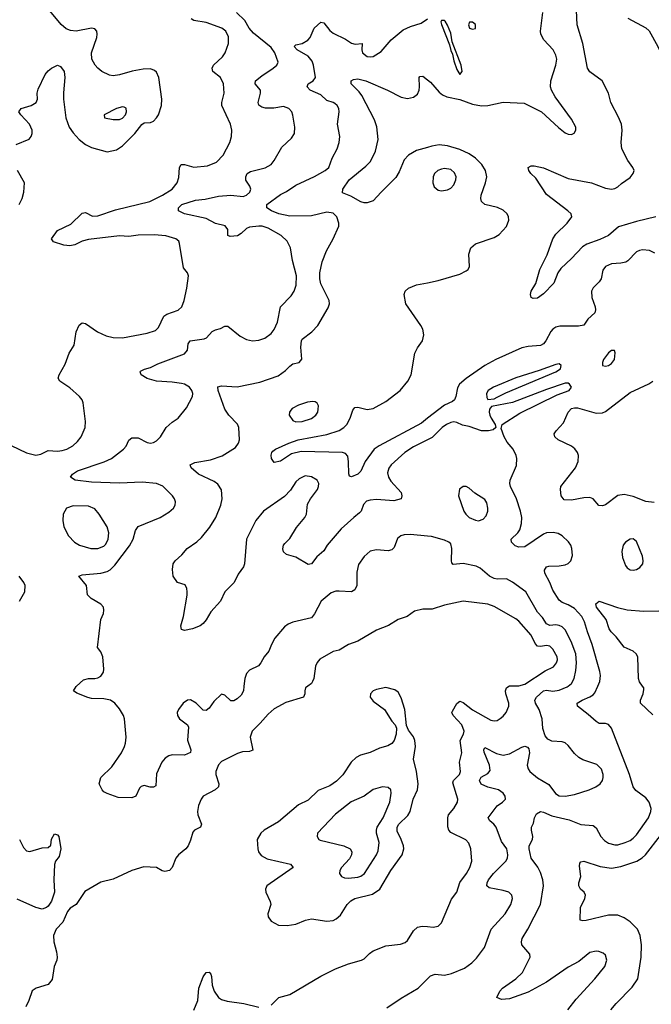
# Model space of a CAD drawing. Header units: inches. Extents: x 1550315 to 1685896, y 510706 to 640504.
# Tile 12 of 256: x 1567365 to 1571446, y 527946 to 534304. Entities that reach past the tile are written whole.
import ezdxf

# ---------------------------------------------------------------- set-up
doc = ezdxf.new("R2010")
doc.units = ezdxf.units.IN
doc.header["$MEASUREMENT"] = 0
for name, color, linetype in [('B5562', 7, 'Continuous'), ('B5563', 7, 'Continuous'), ('B5572', 7, 'Continuous'), ('B5573', 7, 'Continuous')]:
    doc.layers.add(name, color=color, linetype=linetype)

msp = doc.modelspace()

# ---------------------------------------------------------------- linework, layer by layer
at = {"layer": 'B5562', "color": 5}
for points, elevation in [([(1569226, 530000), (1569213, 529990), (1569207, 529970), (1569208.7, 529950), (1569199.3, 529930), (1569085.8, 529894.2), (1569010, 529854.2), (1568970, 529818.7), (1568919.7, 529760.3), (1568867.7, 529710), (1568854.6, 529670), (1568872.3, 529587.7), (1568850, 529578.7), (1568804.9, 529575.1), (1568773.6, 529566.4), (1568670, 529514.7), (1568650, 529492), (1568633.4, 529450), (1568631.7, 529430), (1568652.9, 529370), (1568650.4, 529350), (1568628.4, 529331.6), (1568550.4, 529290), (1568537, 529270), (1568520.3, 529230), (1568514, 529190), (1568516.9, 529170), (1568539.6, 529110), (1568533, 529090), (1568494.9, 529070), (1568483.4, 529056.6), (1568470, 529005.2), (1568453.7, 528970), (1568438.4, 528950), (1568390.4, 528910), (1568374.6, 528890), (1568351.1, 528830), (1568333.6, 528810), (1568302.9, 528802.9), (1568286.8, 528806.8), (1568249.7, 528829.7), (1568166.9, 528833.1), (1568090, 528810.6), (1567970, 528753.7), (1567890, 528734), (1567785.9, 528674.1), (1567730, 528591.2), (1567692.5, 528567.5), (1567674.2, 528545.8), (1567644.8, 528475.2), (1567600.3, 528430), (1567583.1, 528390), (1567586, 528350), (1567603.7, 528283.7), (1567607.6, 528250), (1567604.6, 528230), (1567589, 528190), (1567575.1, 528104.9), (1567550, 528073.6), (1567472, 528050), (1567446.8, 528033.2), (1567424.9, 527970), (1567404.9, 527930)], 580), ([(1568814.2, 530000), (1568811, 529970), (1568797, 529943), (1568770, 529918), (1568750, 529906), (1568730, 529905.6), (1568690, 529942.7), (1568670, 529949.3), (1568619.3, 529900.7), (1568590, 529857.2), (1568570, 529842.7), (1568550, 529846), (1568506, 529890), (1568470, 529911.6), (1568450, 529909.5), (1568422, 529890), (1568390.7, 529850), (1568382.8, 529830), (1568384, 529810), (1568398.8, 529790), (1568450.4, 529750.4), (1568455.9, 529735.9), (1568448.9, 529651.1), (1568471.3, 529590), (1568468.8, 529571.2), (1568430, 529554.2), (1568350, 529556.9), (1568329.1, 529550.9), (1568304.5, 529535.5), (1568283.1, 529510), (1568250, 529434), (1568244, 529356), (1568230, 529347), (1568207.7, 529347.7), (1568170, 529358), (1568150, 529353.2), (1568139.3, 529340.7), (1568114.8, 529290), (1568090, 529279.5), (1568000.9, 529280.9), (1567930, 529308), (1567910, 529318), (1567898, 529330), (1567879, 529370), (1567889.3, 529410), (1567961.1, 529478.9), (1568023.5, 529570), (1568043, 529610), (1568050, 529632), (1568052.6, 529670), (1568042.4, 529790), (1568035.6, 529810), (1568010, 529854.5), (1567979.5, 529890), (1567952.7, 529910), (1567910, 529919.3), (1567830, 529920.9), (1567805.9, 529925.9), (1567734.5, 529954.5), (1567712.7, 529970), (1567730, 529997.3), (1567732.9, 530000)], 560), ([(1567364.9, 529010), (1567390, 528957.3), (1567410, 528936.4), (1567430, 528932.2), (1567510, 528956.4), (1567550, 528958.8), (1567566, 528974), (1567570, 529012), (1567590, 529046), (1567610, 529041), (1567617.3, 529030), (1567630.4, 528949.6), (1567620.7, 528899.3), (1567596, 528870), (1567590.5, 528849.5), (1567585.5, 528750), (1567590.1, 528670), (1567570, 528611), (1567550, 528580.3), (1567538, 528570), (1567510, 528560.6), (1567469.4, 528570), (1567350, 528624.5)], 560), ([(1568990, 527940.8), (1569038.7, 527990), (1569111.1, 528008.9), (1569310, 528127.4), (1569406.3, 528173.7), (1569490, 528207.4), (1569573.2, 528230), (1569590, 528239.3), (1569625.2, 528274.8), (1569650, 528290.4), (1569730, 528322.4), (1569826, 528334), (1569855.3, 528344.7), (1569870, 528358.8), (1569910, 528419.3), (1569936.6, 528443.4), (1569966, 528450), (1570000, 528447.1)], 580), ([(1568491.5, 527908.5), (1568515.7, 527970), (1568523.2, 528050), (1568550, 528123.7), (1568570, 528151.5), (1568590, 528152.3), (1568599.8, 528139.8), (1568605.6, 528125.6), (1568609.5, 528070), (1568622, 528030), (1568649.4, 527990), (1568670, 527975.8), (1568705.4, 527965.4), (1568814, 527950), (1568910, 527926.2)], 580), ([(1569737.5, 527922.5), (1569830, 527984.9), (1569940.9, 528050), (1570000, 528110.3)], 560)]:
    msp.add_lwpolyline(points, dxfattribs=dict(at, elevation=elevation))
for points, elevation in [([(1569730, 529991.1), (1569670, 529978.3), (1569650, 529969.5), (1569632.7, 529950), (1569630.4, 529930), (1569650, 529902.4), (1569723, 529850), (1569770, 529774), (1569790.7, 529750), (1569799.1, 529730), (1569798, 529690), (1569784.4, 529650), (1569770.5, 529630), (1569744.8, 529615.2), (1569690, 529600.7), (1569630, 529572.1), (1569566.4, 529553.6), (1569539.8, 529540.2), (1569507.9, 529510), (1569452.4, 529427.6), (1569412.9, 529387.1), (1569370, 529357.2), (1569294.2, 529325.8), (1569230, 529263.1), (1569165.9, 529234.1), (1569036.6, 529123.4), (1568944.6, 529070), (1568923.6, 529050), (1568899.5, 529010), (1568903.1, 528950), (1568908.9, 528930), (1568926.1, 528906.1), (1568965.2, 528885.2), (1569114.8, 528850), (1569132.7, 528830), (1568962, 528710), (1568954, 528690), (1568955.5, 528670), (1568984.2, 528610), (1568988.7, 528590), (1568968.9, 528530), (1568970.4, 528510), (1568990, 528482), (1569037, 528457), (1569093.6, 528453.6), (1569150, 528463.2), (1569211.5, 528488.5), (1569250, 528496.8), (1569350, 528482.1), (1569390, 528487.7), (1569410, 528497.6), (1569438.4, 528521.6), (1569480.6, 528590), (1569505.8, 528614.2), (1569531.2, 528628.8), (1569643.9, 528656.1), (1569691.6, 528688.4), (1569764.1, 528810), (1569837.4, 528910), (1569846.9, 528950), (1569844.3, 528970), (1569830.4, 529010), (1569803.3, 529063.3), (1569803.6, 529090), (1569815.2, 529110), (1569874.2, 529165.8), (1569887.3, 529190), (1569907.8, 529270), (1569935.3, 529330), (1569940.2, 529370), (1569929.4, 529449.4), (1569910.7, 529529.3), (1569923.5, 529610), (1569917.7, 529650), (1569910, 529672.3), (1569876.9, 529716.9), (1569865.6, 529745.6), (1569854.7, 529850), (1569830, 529925.2), (1569810, 529960.9), (1569790, 529976.2)], 620), ([(1569709.6, 529349.6), (1569650, 529332.4), (1569590.2, 529289.8), (1569507, 529252.9), (1569406.2, 529173.8), (1569290.6, 529050), (1569287.7, 529030), (1569297.3, 529010), (1569305.7, 529005.7), (1569458.8, 528970), (1569500.4, 528950), (1569510.3, 528930), (1569508.9, 528910), (1569495.4, 528884.6), (1569444.6, 528830), (1569433.7, 528810), (1569432.4, 528790), (1569445.5, 528770), (1569463.4, 528763.4), (1569490, 528760.8), (1569550, 528766), (1569570, 528773.2), (1569593.5, 528790), (1569670.9, 528910), (1569682.4, 528937.6), (1569688.7, 528990), (1569669.9, 529049.9), (1569669.8, 529070), (1569675.7, 529090), (1569714.4, 529150), (1569756.8, 529250), (1569766.3, 529310), (1569762.9, 529330), (1569746.2, 529346.2)], 640)]:
    msp.add_lwpolyline(points, close=True, dxfattribs=dict(at, elevation=elevation))
at = {"layer": 'B5563', "color": 5}
for points, elevation in [([(1567310, 531554.2), (1567410, 531506.3), (1567470, 531491.7), (1567502.1, 531497.9), (1567550, 531522.2), (1567610, 531518.3), (1567638.8, 531521.2), (1567670, 531530.9), (1567708.7, 531551.3), (1567739.6, 531580.4), (1567761.5, 531610), (1567788.5, 531670), (1567791.1, 531710), (1567776.4, 531830), (1567768.2, 531850), (1567751.2, 531870), (1567690, 531926.6), (1567623.7, 531970), (1567614, 531990), (1567619.7, 532010), (1567659.8, 532080.2), (1567686, 532150), (1567718.2, 532201.8), (1567730.7, 532289.3), (1567750, 532330.4), (1567770, 532345.7), (1567790, 532343.2), (1567869.1, 532289.1), (1567923.4, 532263.3), (1567970, 532250.9), (1568030.6, 532249.4), (1568190, 532279.7), (1568242.6, 532297.4), (1568262.7, 532317.3), (1568296.8, 532390), (1568316.9, 532403.1), (1568390, 532427.9), (1568412.2, 532450), (1568428.7, 532490), (1568445.1, 532570), (1568455.1, 532650), (1568449.2, 532670), (1568422.7, 532702.7), (1568398.9, 532858.9), (1568393.1, 532873.1), (1568375.1, 532890), (1568310, 532907.7), (1568234.1, 532914.1), (1568130, 532913.2), (1568070, 532903.4), (1568010, 532907.6), (1567810, 532885.4), (1567770, 532873.1), (1567721.3, 532850), (1567690, 532843), (1567650, 532847), (1567582.7, 532870), (1567571.6, 532890), (1567610, 532942.4), (1567695.7, 532984.3), (1567770, 533055.5), (1567790, 533058), (1567836, 533036), (1567870, 533036.4), (1567984.1, 533075.9), (1568206, 533130), (1568287.1, 533170), (1568349.7, 533210), (1568383.8, 533250), (1568394.6, 533285.4), (1568397.4, 533350), (1568409.6, 533370), (1568430, 533369.3), (1568490, 533351), (1568579.3, 533360.7), (1568636, 533384), (1568679.8, 533430), (1568723.1, 533510), (1568733.1, 533550), (1568736.1, 533590), (1568726.6, 533630), (1568671.7, 533750), (1568671.6, 533770), (1568686.6, 533830), (1568682.9, 533890), (1568662.7, 533930), (1568613.3, 533970), (1568608.6, 533990), (1568616.9, 534010), (1568674.7, 534065.3), (1568691.9, 534090), (1568714.2, 534150), (1568713.4, 534193.4), (1568697.7, 534230), (1568671.6, 534250), (1568570, 534285.2), (1568490, 534299.7), (1568473.6, 534310)], 580), ([(1567341.7, 533498.3), (1567427.2, 533532.8), (1567440.4, 533550), (1567446.6, 533570), (1567445.8, 533590), (1567427.8, 533630), (1567372.2, 533690), (1567359.7, 533710), (1567374, 533730), (1567438.4, 533750), (1567471.1, 533770), (1567480.4, 533790), (1567478, 533830), (1567484.2, 533855.8), (1567530, 533950.6), (1567550, 533974.9), (1567570, 533990.4), (1567610.4, 534010.4), (1567630, 534002.8), (1567652.7, 533970), (1567657.6, 533930), (1567647.7, 533832.3), (1567648.8, 533790), (1567663.7, 533670), (1567685.1, 533610), (1567710, 533573), (1567750, 533530.2), (1567790, 533498.6), (1567830, 533479.1), (1567930, 533451.3), (1567990, 533462.6), (1568030, 533490.2), (1568110, 533570.1), (1568153.5, 533626.5), (1568170, 533637.1), (1568210, 533640.9), (1568230, 533649.5), (1568250.3, 533669.7), (1568262.6, 533690), (1568282, 533750), (1568283.6, 533790), (1568264.8, 533930), (1568250, 533965.1), (1568236.8, 533976.8), (1568210, 533986), (1568164.1, 533984.1), (1568091.8, 533971.8), (1568010, 533948.3), (1567970, 533942.2), (1567946.1, 533946.1), (1567896.2, 533970), (1567869.6, 533990), (1567852, 534010), (1567832.3, 534050), (1567829.5, 534090), (1567862.9, 534190), (1567865.1, 534210), (1567863.7, 534230), (1567850, 534246), (1567829.5, 534249.5), (1567730, 534231), (1567694.3, 534234.3), (1567664.8, 534244.8), (1567632.5, 534272.5), (1567560.6, 534360.6)], 620), ([(1567732.9, 530000), (1567778, 530042), (1567809.3, 530050.7), (1567850, 530048.9), (1567870, 530053.4), (1567890, 530065.7), (1567906, 530090), (1567909.7, 530110), (1567902.9, 530190), (1567890, 530222), (1567869, 530250), (1567889.6, 530430), (1567906, 530470), (1567909.3, 530490), (1567906, 530510), (1567889.2, 530530), (1567826.8, 530566.8), (1567804.5, 530590), (1567796.3, 530650), (1567747, 530710), (1567770, 530718.9), (1567890.2, 530730.2), (1567930, 530740.2), (1567950, 530751.3), (1567979.5, 530780.5), (1568074.2, 530905.8), (1568098.2, 530950), (1568114.3, 531005.7), (1568129.8, 531030.2), (1568273.2, 531090), (1568330, 531123.1), (1568358.4, 531150), (1568369.5, 531170), (1568372, 531190), (1568366.6, 531210), (1568352.3, 531230), (1568301.3, 531281.3), (1568290, 531291.2), (1568249, 531310), (1568157.1, 531317.1), (1568010, 531310.5), (1567830, 531318.1), (1567724, 531330), (1567692.7, 531350), (1567706.6, 531370), (1567738, 531390), (1567912, 531448), (1567958.9, 531470), (1568036.3, 531530), (1568052.6, 531550), (1568070, 531587.7), (1568090, 531604.9), (1568130, 531604.6), (1568190, 531572.7), (1568210, 531568.5), (1568230, 531572.7), (1568250, 531583.8), (1568275.1, 531610), (1568312.3, 531670), (1568350, 531704.9), (1568389.6, 531730.4), (1568443.3, 531796.7), (1568481.1, 531870), (1568483.1, 531890), (1568477.2, 531910), (1568463.5, 531930), (1568430, 531949.8), (1568410, 531954.3), (1568350, 531963.7), (1568250, 531969.2), (1568190, 531987.3), (1568149.3, 532010), (1568142.7, 532030), (1568146.3, 532033.7), (1568172.5, 532047.5), (1568210, 532057.3), (1568257.6, 532082.4), (1568430, 532147.1), (1568448.5, 532170), (1568453.7, 532210), (1568467.3, 532230), (1568557.3, 532242.7), (1568571.3, 532250), (1568610, 532290.3), (1568630, 532301.1), (1568662.7, 532310), (1568690, 532326), (1568710, 532324.4), (1568790, 532259.5), (1568830, 532238), (1568870.3, 532230.3), (1568910, 532234.9), (1568950, 532247), (1568990, 532278.4), (1569010, 532303.8), (1569030.8, 532350), (1569050.7, 532449.3), (1569119.9, 532520.1), (1569137.8, 532550), (1569151.6, 532590), (1569154.4, 532650), (1569127.8, 532750), (1569114, 532830), (1569093.3, 532873.3), (1569055.6, 532910), (1568970, 532957.7), (1568932.7, 532970), (1568910, 532971.7), (1568850, 532964.1), (1568830, 532956.1), (1568796.4, 532923.6), (1568771.9, 532908.1), (1568724.2, 532904.2), (1568709.6, 532910), (1568711, 532950), (1568692.3, 532972.3), (1568630, 532987.3), (1568570, 533020.7), (1568430, 533049.8), (1568391.8, 533070), (1568391.5, 533090), (1568413.6, 533110), (1568500.3, 533139.7), (1568564.6, 533144.6), (1568650, 533164.7), (1568730.2, 533170.2), (1568810, 533163.2), (1568830, 533170.4), (1568851.3, 533190), (1568858.7, 533210), (1568851.8, 533230), (1568827.1, 533267.1), (1568825.8, 533290), (1568834.7, 533310), (1568856.2, 533323.8), (1568952.2, 533347.8), (1568990, 533368.8), (1569010, 533394.4), (1569059.5, 533480.5), (1569121, 533539), (1569140.9, 533570), (1569142.9, 533610), (1569130, 533688), (1569123.7, 533710), (1569105.2, 533730), (1569070, 533743.6), (1569006.9, 533733.1), (1568953.4, 533733.4), (1568930, 533739.7), (1568911.3, 533751.3), (1568907.1, 533770), (1568922.2, 533830), (1568921.3, 533850), (1568886.6, 533890), (1568889.6, 533910), (1568930, 533942.2), (1569003.7, 533990), (1569026, 534010), (1569034.5, 534030), (1569014.2, 534090), (1568990, 534123.5), (1568876.5, 534216.5), (1568847.4, 534250), (1568819, 534299), (1568766.2, 534350)], 560), ([(1570000, 531591.5), (1569910, 531545.5), (1569854.6, 531510), (1569764.7, 531430), (1569750, 531407), (1569742.7, 531377.3), (1569748.7, 531350), (1569763.3, 531323.3), (1569830.6, 531250), (1569834, 531230), (1569831, 531210), (1569782.4, 531197.6), (1569670, 531206), (1569630, 531202.2), (1569606, 531194), (1569586.8, 531173.2), (1569571.6, 531130), (1569561.5, 531118.5), (1569523.6, 531090), (1569443.5, 531016.5), (1569351.8, 530910), (1569330, 530875.1), (1569285.4, 530834.6), (1569250.4, 530790), (1569230, 530786.3), (1569150, 530833), (1569088.7, 530850), (1569070, 530868.7), (1569066, 530886), (1569069.6, 530910), (1569077.7, 530922.3), (1569110, 530953), (1569154.3, 531025.7), (1569207.3, 531090), (1569217.6, 531110), (1569224.9, 531175.1), (1569244.5, 531210), (1569289.5, 531270), (1569296.9, 531290), (1569297.6, 531310), (1569286.6, 531330), (1569250, 531353), (1569210, 531357.4), (1569170, 531339.7), (1569150, 531319.6), (1569114.8, 531265.2), (1569075.6, 531224.4), (1568940.3, 531130), (1568891.3, 531070), (1568831.5, 530950), (1568818.8, 530790), (1568810.8, 530770), (1568776.8, 530723.2), (1568751, 530670), (1568690.6, 530610), (1568663.8, 530550), (1568599.9, 530480.1), (1568570, 530429), (1568550, 530404), (1568531.3, 530390), (1568482, 530370), (1568430, 530359), (1568410, 530366), (1568407.3, 530390), (1568423, 530450), (1568447, 530587), (1568447, 530610), (1568444.5, 530630), (1568433.6, 530653.6), (1568384, 530670), (1568357.2, 530710), (1568353.2, 530753.2), (1568358, 530790), (1568369.5, 530810), (1568412.2, 530847.8), (1568447.6, 530890), (1568510, 530933), (1568539.8, 530960.2), (1568594.1, 531025.9), (1568632.5, 531090), (1568665.4, 531170), (1568674.5, 531210), (1568668.3, 531268.3), (1568644.8, 531304.8), (1568622.4, 531322.4), (1568520.5, 531370), (1568474, 531410), (1568466, 531430), (1568496.4, 531443.6), (1568598.2, 531461.8), (1568673.1, 531486.9), (1568758.8, 531541.2), (1568779.9, 531570), (1568785.6, 531590), (1568782.2, 531670), (1568771.8, 531691.8), (1568717.5, 531750), (1568691.6, 531790), (1568648.4, 531910), (1568645.8, 531934.2), (1568670, 531940.3), (1568770, 531932.6), (1568916.6, 531963.4), (1569035.6, 532004.4), (1569082.4, 532037.6), (1569110, 532066.8), (1569130, 532080.7), (1569170, 532091.3), (1569189.1, 532110.9), (1569181, 532190), (1569185.1, 532230), (1569190, 532240.5), (1569252, 532288), (1569290.8, 532329.2), (1569357.7, 532442.3), (1569367.8, 532470), (1569364, 532490), (1569310, 532598.4), (1569303.6, 532630), (1569304.7, 532670), (1569320.4, 532739.6), (1569347.8, 532812.2), (1569390, 532888.7), (1569427.6, 532970), (1569427.6, 532990), (1569415.1, 533030), (1569390, 533054.2), (1569350, 533061.3), (1569250, 533038.2), (1569110, 533034.5), (1569040.7, 533050), (1568991.8, 533070), (1568961.6, 533090), (1568962, 533110), (1569050, 533174.2), (1569090, 533195), (1569150, 533236.3), (1569270, 533291.8), (1569338.4, 533330), (1569363.6, 533350), (1569385.1, 533410), (1569416.9, 533470), (1569428.5, 533511.5), (1569432.8, 533550), (1569419.7, 533630), (1569429.6, 533710), (1569427.8, 533730), (1569417.4, 533750), (1569402, 533762), (1569389.8, 533769.8), (1569350, 533781.4), (1569310, 533818.6), (1569243.1, 533850), (1569222, 533870), (1569228.3, 533890), (1569262.4, 533910), (1569275.8, 533930), (1569264.5, 534010), (1569255.3, 534035.3), (1569230, 534067.5), (1569157.2, 534110), (1569138.9, 534130), (1569150, 534141.1), (1569190, 534150.1), (1569228.1, 534171.9), (1569241.2, 534190), (1569268.6, 534250), (1569310, 534288.5), (1569330, 534284.4), (1569370, 534234.6), (1569390, 534218), (1569470, 534178), (1569510, 534151.6), (1569533.9, 534146.1), (1569578, 534150), (1569576, 534110), (1569581.1, 534090), (1569610, 534066.5), (1569630, 534063.6), (1569650, 534067.4), (1569701.2, 534098.8), (1569765.7, 534174.3), (1569842.3, 534237.7), (1569890, 534260.9), (1569959.1, 534280.9), (1570000, 534309.2)], 540), ([(1570000, 533479.5), (1569930, 533458.8), (1569876.9, 533430), (1569850, 533398.2), (1569818.1, 533321.9), (1569795.9, 533284.1), (1569700.3, 533190), (1569650, 533134), (1569610, 533120.7), (1569590, 533122), (1569570, 533127.3), (1569505.3, 533165.3), (1569450, 533186.6), (1569453.6, 533210), (1569494.3, 533270), (1569601.9, 533358.1), (1569631.3, 533388.7), (1569664.1, 533455.9), (1569681.5, 533530), (1569672.2, 533612.2), (1569657.7, 533657.7), (1569575.4, 533815.4), (1569558.7, 533838.7), (1569506.3, 533890), (1569507.6, 533910), (1569522, 533918), (1569550, 533922.7), (1569602.4, 533910), (1569740.9, 533850), (1569830, 533803.6), (1569870, 533795.6), (1569910, 533803.6), (1569935.9, 533824.1), (1569946.2, 533850), (1569948.6, 533870), (1569946.6, 533930), (1569950, 533937.3), (1569970, 533939.5), (1570000, 533916.1)], 520), ([(1567362.7, 533110), (1567380.4, 533150), (1567391.3, 533191.3), (1567396.3, 533250), (1567352.1, 533330)], 620), ([(1570000, 531730.2), (1569960.5, 531699.5), (1569687.7, 531552.3), (1569655, 531530), (1569597.1, 531450), (1569570, 531389.5), (1569550, 531368.6), (1569510, 531352.3), (1569497.2, 531357.2), (1569491.8, 531371.8), (1569490.7, 531449.3), (1569485.1, 531485.1), (1569470, 531503.1), (1569450, 531509.1), (1569185, 531515), (1569120.5, 531499.5), (1569050, 531452.7), (1569010, 531444), (1568992.7, 531470), (1568990, 531492), (1568993.6, 531510), (1569001.8, 531518.2), (1569018, 531530), (1569104.2, 531570), (1569165.1, 531590), (1569350, 531626.3), (1569430, 531651.4), (1569460.3, 531670), (1569479, 531690), (1569501.4, 531730), (1569517.2, 531782.8), (1569530, 531799.5), (1569550, 531801.5), (1569610, 531787.7), (1569650, 531794.3), (1569730, 531839.1), (1569822.7, 531910), (1569873.1, 531970), (1569895.8, 532010), (1569918.9, 532150), (1569935.3, 532184.7), (1569967.6, 532230), (1569976.8, 532270), (1569970, 532306.6), (1569958.2, 532330), (1569861.3, 532470), (1569849.2, 532530), (1569856, 532550), (1569877.2, 532570), (1569928.5, 532591.6), (1570000, 532605.7)], 520), ([(1570000, 530969.2), (1569890, 530979.3), (1569850, 530978), (1569828.5, 530971.5), (1569806.7, 530953.3), (1569784.9, 530895.1), (1569770, 530879.5), (1569746.4, 530873.6), (1569670, 530880.5), (1569630, 530872), (1569590, 530838.4), (1569553.5, 530786.5), (1569543.8, 530736.2), (1569543.5, 530650), (1569530, 530621.3), (1569510, 530608.5), (1569430, 530614.6), (1569407.2, 530612.8), (1569377, 530603), (1569314, 530550), (1569270, 530467), (1569250, 530441.6), (1569130, 530413.5), (1569099.2, 530400.8), (1569075.7, 530384.3), (1569013.8, 530310), (1568991.5, 530270), (1568974.5, 530225.5), (1568946, 530190), (1568924, 530150), (1568908.4, 530131.6), (1568850, 530103), (1568830, 530082.9), (1568819.3, 530050), (1568814.2, 530000)], 560), ([(1567363, 530550), (1567398, 530610), (1567400.5, 530650), (1567391.6, 530670), (1567361.6, 530710)], 580), ([(1570000, 530498.1), (1569970, 530498), (1569916, 530484), (1569869, 530451), (1569810, 530429.7), (1569748.5, 530391.5), (1569670, 530362.7), (1569550.6, 530290), (1569490, 530268.5), (1569430, 530232.2), (1569390, 530223.9), (1569305.1, 530174.9), (1569286.3, 530153.7), (1569276, 530130), (1569265.7, 530050), (1569258, 530030), (1569250, 530018.4), (1569226, 530000)], 580)]:
    msp.add_lwpolyline(points, dxfattribs=dict(at, elevation=elevation))
for points, elevation in [([(1568030, 533740.9), (1567991.3, 533730), (1567912, 533690), (1567914, 533670), (1567970, 533659.1), (1568010, 533660.5), (1568030, 533668.2), (1568049.3, 533690), (1568055.6, 533710), (1568053.8, 533733.8), (1568039.5, 533739.5)], 640), ([(1569258.3, 531838.3), (1569225.3, 531834.7), (1569165.7, 531814.3), (1569126.9, 531793.1), (1569117.5, 531782.5), (1569108.5, 531770), (1569107.2, 531750), (1569130, 531715.5), (1569150, 531708), (1569190, 531709.2), (1569250, 531727.9), (1569279.6, 531750), (1569291.2, 531770), (1569294.7, 531790), (1569295.1, 531810), (1569287.6, 531827.6), (1569275.3, 531835.3)], 540), ([(1567710, 531165.1), (1567667.3, 531150), (1567645.5, 531110), (1567643, 531070), (1567650.5, 531030), (1567680.4, 530970), (1567720.4, 530930), (1567750.7, 530910), (1567826, 530890), (1567870, 530888.6), (1567910, 530904.2), (1567922.4, 530917.6), (1567936.2, 530950), (1567940.7, 530990), (1567930, 531029.4), (1567879.6, 531110), (1567850, 531145.1), (1567810, 531162)], 580)]:
    msp.add_lwpolyline(points, close=True, dxfattribs=dict(at, elevation=elevation))
at = {"layer": 'B5572', "color": 5}
for points, elevation in [([(1570000, 528447.1), (1570035.9, 528444.1), (1570070, 528450.7), (1570090, 528470.8), (1570154.9, 528625.1), (1570189.9, 528670.1), (1570210, 528732.7), (1570252.1, 528790), (1570273.1, 528830), (1570286.2, 528870), (1570280.5, 528950), (1570267, 528987), (1570246.9, 529006.9), (1570150, 529055.1), (1570137.4, 529070), (1570131.7, 529091.7), (1570131.3, 529150), (1570136.2, 529170), (1570170.6, 529210), (1570193.3, 529250), (1570195.2, 529270), (1570164.9, 529375.1), (1570169, 529391), (1570207.2, 529430), (1570212.9, 529450), (1570206.2, 529510), (1570222.2, 529570), (1570212.2, 529650), (1570232.8, 529690), (1570236.8, 529710), (1570222.3, 529750), (1570166.6, 529810), (1570157.2, 529830), (1570160.8, 529839.2), (1570190, 529888.2), (1570210, 529902.3), (1570230, 529893.7), (1570290, 529847.5), (1570410, 529781.3), (1570430, 529775.8), (1570450, 529779.5), (1570470, 529790.3), (1570490, 529806.7), (1570508.2, 529830), (1570526.2, 529870), (1570525.6, 529890), (1570505.6, 529950), (1570504.7, 529970), (1570510.8, 529990), (1570525.6, 530000)], 580), ([(1570000, 528110.3), (1570019.3, 528130), (1570050, 528139.5), (1570110, 528132.8), (1570156.3, 528143.7), (1570240, 528180), (1570287.1, 528212.9), (1570317.3, 528242.7), (1570367.8, 528312.2), (1570412.5, 528430), (1570502, 528530), (1570538.7, 528590), (1570549.7, 528630), (1570545.1, 528650), (1570525.2, 528670), (1570490, 528681.3), (1570398.3, 528698.3), (1570384.7, 528710), (1570386.4, 528730), (1570395.3, 528750), (1570427.2, 528790), (1570507.2, 528870), (1570517.6, 528890), (1570520.3, 528910), (1570511.8, 528950), (1570477.8, 528997.8), (1570443.9, 529090), (1570429, 529109), (1570402.3, 529130), (1570392.1, 529150), (1570450, 529227.7), (1570484.7, 529250), (1570503.5, 529270), (1570501.7, 529290), (1570488.2, 529310), (1570458.4, 529330), (1570390, 529347.9), (1570347.6, 529367.6), (1570336.4, 529390), (1570346.8, 529413.2), (1570390, 529435.2), (1570404.6, 529455.4), (1570401.8, 529490), (1570366.9, 529573.1), (1570364.2, 529590), (1570370, 529604.9), (1570445.5, 529565.5), (1570490, 529554.2), (1570530, 529562.3), (1570610, 529606), (1570630, 529612), (1570646.9, 529606.9), (1570655.6, 529595.6), (1570660.3, 529570), (1570645.2, 529490), (1570650, 529465.5), (1570661.3, 529450), (1570710, 529408.9), (1570784.5, 529364.5), (1570827.2, 529307.2), (1570851.5, 529291.6), (1570890, 529290.2), (1570950, 529299.7), (1571044.5, 529330), (1571087.6, 529350), (1571115.8, 529370), (1571130.9, 529390), (1571136.1, 529410), (1571135.8, 529430), (1571124.2, 529464.2), (1571095.2, 529495.2), (1571004.6, 529524.6), (1570978.7, 529538.7), (1570950, 529566), (1570910, 529617.6), (1570890, 529633.6), (1570870, 529639.6), (1570804.4, 529644.4), (1570777.4, 529657.4), (1570759.7, 529679.7), (1570746, 529726), (1570740.3, 529790), (1570721, 529850), (1570698.6, 529890), (1570694.2, 529910), (1570703.7, 529930), (1570750, 529970.8), (1570770, 529974.1), (1570810, 529967.9), (1570850, 529974.3), (1570903.5, 529996.5), (1570908.2, 530000)], 560), ([(1570908, 527910), (1570960.5, 527979.5), (1571081.3, 528110), (1571146.6, 528190), (1571158, 528230), (1571150, 528262), (1571135.3, 528275.3), (1571107.5, 528287.5), (1571090, 528289.6), (1571050, 528279.6), (1570978.2, 528221.8), (1570910, 528186.4), (1570770, 528089), (1570650, 528023.2), (1570530, 527980.4), (1570477.5, 527977.5), (1570449.2, 527990), (1570467.8, 528030), (1570484.2, 528050), (1570570, 528110.3), (1570614.8, 528150), (1570664.5, 528250), (1570660.9, 528270), (1570610, 528329.3), (1570606.6, 528350), (1570611.5, 528370), (1570647.8, 528430), (1570729.8, 528590), (1570749.3, 528710), (1570745.2, 528750), (1570730, 528796.3), (1570712.3, 528832.3), (1570670, 528889.5), (1570656.4, 528950), (1570657.7, 528970), (1570679.7, 529010), (1570681.1, 529030), (1570671.2, 529070), (1570673, 529090), (1570685.5, 529114.5), (1570692.6, 529150), (1570704.2, 529175.8), (1570729.9, 529190.1), (1570750, 529186.7), (1570803.1, 529163.1), (1570916.3, 529136.3), (1570990, 529107.2), (1571070, 529100.5), (1571090, 529084.9), (1571120.9, 529030), (1571144.1, 529004.1), (1571170, 528985.5), (1571210, 528975), (1571230, 528976.3), (1571278.4, 528990), (1571310, 529004.3), (1571330, 529019.2), (1571350, 529040.8), (1571427.2, 529150), (1571444, 529190), (1571445.4, 529210), (1571432.3, 529250), (1571410, 529278.7), (1571345.7, 529325.7), (1571329.1, 529349.1), (1571306, 529430), (1571189.2, 529730), (1571170, 529752.7), (1571150, 529758), (1571110, 529759.6), (1571090, 529771.3), (1571038.2, 529818.2), (1570969.6, 529870), (1570967.6, 529890), (1570999.6, 529910), (1571050, 529930.2), (1571070, 529943.2), (1571082, 529958), (1571100.1, 530000)], 540), ([(1571455.3, 529815.3), (1571377, 529890), (1571375.6, 529910), (1571393.6, 529950), (1571398, 529978), (1571397, 529990), (1571390.1, 530000)], 520), ([(1571185.2, 527910), (1571218.4, 527950), (1571323.3, 528056.7), (1571358.5, 528110), (1571380.5, 528250), (1571383.2, 528330), (1571375.4, 528390), (1571357.2, 528430), (1571310, 528478), (1571270, 528503.1), (1571230, 528520.3), (1571170, 528520.8), (1571026.1, 528486.1), (1571004.4, 528484.4), (1570987.6, 528490), (1570988.4, 528570), (1571015.8, 528630), (1571020.7, 528650), (1571012, 528670), (1570989.5, 528690), (1570977, 528710), (1570977, 528730), (1570991.5, 528770), (1570982.3, 528837.7), (1570983.8, 528856.2), (1570990, 528866.8), (1571010, 528870.3), (1571116.1, 528836.1), (1571190, 528825), (1571250, 528835.2), (1571352.8, 528870), (1571387.7, 528892.3), (1571408.3, 528911.7), (1571504.7, 529035.3)], 520)]:
    msp.add_lwpolyline(points, dxfattribs=dict(at, elevation=elevation))
at = {"layer": 'B5573', "color": 5}
for points, elevation in [([(1571475.3, 533030), (1571350, 532999.8), (1571234.6, 532965.4), (1571168.7, 532910), (1571114.6, 532885.4), (1571030, 532855.5), (1571002, 532838), (1570930, 532761.7), (1570861.6, 532698.4), (1570841.9, 532670), (1570817, 532603), (1570750, 532534), (1570710, 532505.6), (1570682.9, 532502.9), (1570669.6, 532509.6), (1570665.1, 532530), (1570669.6, 532550), (1570700.4, 532599.6), (1570727.1, 532690), (1570774.5, 532785.5), (1570810.9, 532890), (1570830, 532919.5), (1570903, 532990), (1570932.5, 533030), (1570927.8, 533050), (1570906.8, 533070), (1570770, 533176.1), (1570699.7, 533279.7), (1570668.2, 533310), (1570655.1, 533330), (1570649.7, 533350.3), (1570670, 533360.3), (1570690, 533359.6), (1570750, 533346.5), (1570910, 533278.1), (1571060.7, 533250), (1571150, 533216.3), (1571190, 533208.8), (1571210, 533212.9), (1571230, 533224.7), (1571252.8, 533247.2), (1571310, 533284.6), (1571329.8, 533310), (1571335.5, 533330), (1571328, 533350), (1571294.4, 533394.4), (1571255.6, 533470), (1571251.2, 533510), (1571257.5, 533590), (1571252.9, 533630), (1571235.3, 533675.4), (1571185.5, 533770), (1571169.9, 533830.1), (1571129.1, 533909.1), (1571050, 533966.8), (1571033.6, 533990), (1571003.9, 534150), (1570967.4, 534270), (1570961.1, 534410)], 480), ([(1570000, 533916.1), (1570020.3, 533900.3), (1570075, 533835), (1570098.2, 533818.2), (1570126, 533806), (1570210, 533788.9), (1570290, 533758.7), (1570350, 533747.3), (1570390, 533750.2), (1570490, 533772.5), (1570625.5, 533765.5), (1570737.6, 533710), (1570847.3, 533607.3), (1570890, 533573.7), (1570910, 533563.9), (1570930, 533562.8), (1570947.9, 533572.1), (1570959.1, 533590), (1570958, 533610), (1570930, 533661.6), (1570825.2, 533805.2), (1570801.1, 533850), (1570795.6, 533870), (1570796.5, 533910), (1570829.9, 534010), (1570835.3, 534050), (1570830, 534074.7), (1570811.3, 534110), (1570753, 534173), (1570732.5, 534210), (1570729.9, 534230.1), (1570745.9, 534350)], 520), ([(1571294.3, 534314.2), (1571411.6, 534251.6), (1571431.9, 534231.9), (1571488, 534130), (1571520.5, 534060.5), (1571555.5, 534010), (1571579.9, 533959.9), (1571590, 533947.7), (1571690, 533894), (1571710, 533875.8), (1571725.5, 533850), (1571744, 533790), (1571770, 533730.7), (1571850, 533654), (1571870, 533670.7), (1571910, 533744.9), (1571917.4, 533790), (1571971.9, 533990), (1571994.3, 534090), (1571995.2, 534150), (1571980.3, 534330)], 480), ([(1570000, 532605.7), (1570070, 532619.6), (1570210, 532661.7), (1570250, 532681.3), (1570262, 532690), (1570272.3, 532710), (1570267, 532790), (1570280.7, 532830), (1570310, 532856), (1570430, 532898.3), (1570462.6, 532917.4), (1570510.8, 532969.2), (1570525.1, 533010), (1570524.2, 533030), (1570514.7, 533050), (1570490, 533074.3), (1570451.7, 533091.7), (1570370.9, 533110.9), (1570349.8, 533129.8), (1570345.3, 533150), (1570348, 533170), (1570375.8, 533250), (1570382.6, 533290), (1570374.3, 533330), (1570351.8, 533370), (1570309.9, 533409.9), (1570270, 533437.1), (1570210, 533464.8), (1570129.9, 533489.9), (1570075.3, 533495.3), (1570027.6, 533487.6), (1570000, 533479.5)], 520), ([(1571470, 532797.4), (1571434.1, 532814.1), (1571390, 532818.3), (1571370, 532814.6), (1571350, 532805), (1571294, 532746), (1571281.5, 532738.5), (1571250, 532731.1), (1571190, 532727.5), (1571149.6, 532710.4), (1571132.4, 532687.6), (1571122.9, 532630), (1571109.5, 532610.5), (1571070, 532572.6), (1571060.2, 532550), (1571062, 532510), (1571083.7, 532450), (1571086.4, 532430), (1571081.1, 532410), (1571036.9, 532370), (1571010, 532332.2), (1570974.9, 532325.1), (1570855.5, 532324.5), (1570830, 532317.6), (1570810, 532305.4), (1570796.5, 532290), (1570765.6, 532230), (1570750, 532209.8), (1570730, 532200.6), (1570650, 532194.4), (1570610, 532184.9), (1570442.6, 532110), (1570370.3, 532070), (1570250, 531987), (1570206.9, 531950), (1570193.7, 531926.3), (1570183.5, 531870), (1570174.5, 531850), (1570161.9, 531838.1), (1570110, 531815.5), (1570000, 531730.2)], 520), ([(1571100.1, 530000), (1571113, 530030), (1571118.2, 530070), (1571114.6, 530094.6), (1571064.1, 530270), (1571033.3, 530350), (1571015, 530415), (1570998.4, 530450), (1570950, 530501.8), (1570910, 530526), (1570870, 530539.8), (1570850, 530555.8), (1570810, 530619.5), (1570789.8, 530670), (1570758.5, 530730), (1570755.6, 530750), (1570769.7, 530770.3), (1570784.4, 530775.6), (1570850, 530777.1), (1570890, 530784.4), (1570910, 530793), (1570927, 530810), (1570937.1, 530842.9), (1570933, 530890), (1570925.6, 530910), (1570912.2, 530932.2), (1570870.9, 530970.9), (1570845.5, 530985.5), (1570811.6, 530991.6), (1570770, 530989.8), (1570750, 530982.3), (1570630, 530900.9), (1570590, 530897.8), (1570567.1, 530907.1), (1570542.6, 530930), (1570541.3, 530950), (1570583.5, 530990), (1570596.8, 531010), (1570607.4, 531050), (1570609.8, 531090), (1570601.4, 531130), (1570574.8, 531210), (1570535.8, 531290), (1570531.2, 531310), (1570534.3, 531330), (1570574.6, 531425.4), (1570577.4, 531470), (1570572.8, 531490), (1570552.8, 531530), (1570515.3, 531575.3), (1570495.6, 531610), (1570476.4, 531663.6), (1570482, 531690), (1570597.2, 531762.8), (1570839, 531881), (1570915.4, 531910), (1570929.7, 531930), (1570918.7, 531950), (1570910, 531956.4), (1570890, 531956.8), (1570770, 531916.8), (1570550, 531831.5), (1570414.4, 531805.6), (1570401, 531790), (1570398.8, 531770), (1570402.8, 531750), (1570410.7, 531730), (1570438, 531690), (1570442, 531670), (1570423.5, 531656.5), (1570394, 531650), (1570350, 531648.3), (1570270, 531678), (1570226, 531686), (1570190, 531703.5), (1570170, 531707.1), (1570150, 531702.4), (1570122.6, 531690), (1570096, 531670), (1570030, 531606.8), (1570000, 531591.5)], 540), ([(1571465.6, 531185.6), (1571410, 531193.5), (1571330, 531224.4), (1571270, 531238), (1571230, 531231.6), (1571150, 531171.1), (1571130, 531164.4), (1571107.9, 531167.9), (1571070, 531209.6), (1571050, 531217.7), (1571010, 531217.2), (1570930, 531201.8), (1570884.1, 531204.1), (1570864.7, 531230), (1570858.7, 531270), (1570862.4, 531290), (1570956, 531410), (1570974.8, 531450), (1570975.8, 531490), (1570968.7, 531510), (1570952.7, 531532.7), (1570929.9, 531549.9), (1570844.7, 531590), (1570823.5, 531610), (1570819.7, 531630), (1570831.1, 531650), (1570878.5, 531701.5), (1570910, 531770.4), (1570930, 531792.6), (1570950, 531798.2), (1570970, 531796.9), (1571090, 531763.6), (1571130, 531766), (1571150, 531774.3), (1571310, 531896.2), (1571430, 531952.9), (1571455.6, 531970)], 520), ([(1570908.2, 530000), (1570930, 530016.3), (1570948.6, 530050), (1570959, 530101), (1570962.2, 530150), (1570958.1, 530210), (1570929.1, 530289.1), (1570890, 530363.8), (1570870, 530382.3), (1570850, 530392.2), (1570830, 530395.4), (1570790, 530391.4), (1570770, 530403.1), (1570742.8, 530442.9), (1570710, 530478), (1570635.4, 530610), (1570550, 530671.5), (1570510, 530693.6), (1570450, 530690.9), (1570430, 530694.5), (1570401.6, 530710), (1570341.1, 530761.1), (1570315.1, 530775), (1570230, 530792.4), (1570166.7, 530786.7), (1570157, 530797), (1570155.1, 530810), (1570158, 530890), (1570150, 530919), (1570139, 530930), (1570110, 530943.7), (1570026.8, 530966.8), (1570000, 530969.2)], 560), ([(1570525.6, 530000), (1570530, 530003), (1570590, 530002.9), (1570630, 530013.5), (1570761.5, 530098.5), (1570814.4, 530125.6), (1570834.6, 530150), (1570840.8, 530170), (1570838.2, 530190), (1570810, 530238.9), (1570790, 530258), (1570770, 530263.8), (1570730, 530256.8), (1570710, 530259.3), (1570695.6, 530275.6), (1570669.8, 530330), (1570590, 530419.8), (1570570, 530435), (1570430, 530513.6), (1570389.2, 530529.2), (1570231.3, 530548.7), (1570110, 530522.2), (1570030, 530498.3), (1570000, 530498.1)], 580), ([(1571390.1, 530000), (1571370, 530029.2), (1571363.5, 530050), (1571359.7, 530190), (1571349.5, 530210), (1571330, 530225.6), (1571270, 530251.5), (1571219, 530319), (1571186.9, 530350), (1571174.8, 530370), (1571155.3, 530430), (1571091.3, 530510), (1571088.3, 530531.7), (1571110, 530548.2), (1571227.5, 530507.5), (1571290, 530493.2), (1571396.3, 530483.7), (1571494, 530486)], 520)]:
    msp.add_lwpolyline(points, dxfattribs=dict(at, elevation=elevation))
for points, elevation in [([(1570110, 534299), (1570090, 534298), (1570086.8, 534290), (1570090, 534274), (1570142, 534142), (1570150, 534104.7), (1570161.6, 534081.6), (1570170, 534038), (1570190, 533982.8), (1570210, 533951), (1570225.2, 533970), (1570218.4, 534010), (1570160.1, 534160.1), (1570150, 534218), (1570130, 534268.7), (1570114.2, 534294.2)], 540), ([(1570290, 534288.7), (1570272, 534288), (1570264.7, 534270), (1570272, 534250), (1570290, 534242.8), (1570310, 534246.8), (1570310, 534273.2)], 540), ([(1570110, 533343.5), (1570090, 533339.7), (1570067.3, 533330), (1570045.5, 533310), (1570036.3, 533290), (1570034, 533250), (1570044.4, 533224.4), (1570070, 533203.8), (1570090, 533198.4), (1570130, 533204.9), (1570150, 533215.5), (1570170, 533237.3), (1570184.2, 533270), (1570185.6, 533290), (1570174.9, 533314.9), (1570150, 533335.8)], 540), ([(1571190, 532168.7), (1571170, 532153.2), (1571138, 532110), (1571131.3, 532090), (1571132, 532072), (1571150, 532066), (1571170, 532071), (1571190, 532082.8), (1571209.2, 532110), (1571212.9, 532152.9), (1571208, 532168)], 540), ([(1570850, 532081.1), (1570830, 532078.2), (1570722, 532038), (1570570, 531992.2), (1570426.4, 531930), (1570393, 531910), (1570381.3, 531890), (1570383.8, 531863.8), (1570390.9, 531850.9), (1570430, 531855.5), (1570450, 531865.5), (1570505.9, 531894.1), (1570829.3, 532030), (1570859.7, 532050), (1570863, 532070)], 540), ([(1570250, 531289), (1570230, 531288.7), (1570207.7, 531272.3), (1570200.7, 531230), (1570235.8, 531130), (1570247, 531110), (1570270.5, 531090), (1570310, 531071.7), (1570330, 531067.8), (1570360.9, 531079.1), (1570379.6, 531100.4), (1570389.7, 531130), (1570390.9, 531149.1), (1570384.1, 531184.1), (1570370, 531205.6), (1570306, 531246), (1570270, 531279)], 560), ([(1571330, 530951.5), (1571310, 530949.5), (1571279.1, 530930), (1571264.9, 530910), (1571256.3, 530870), (1571260.5, 530830), (1571279.2, 530779.2), (1571290, 530764.9), (1571310, 530750.5), (1571330, 530748.2), (1571350, 530752.7), (1571373.2, 530766.8), (1571391.2, 530790), (1571394.7, 530810), (1571390, 530839), (1571350, 530934)], 540)]:
    msp.add_lwpolyline(points, close=True, dxfattribs=dict(at, elevation=elevation))

doc.saveas('drawing.dxf')
